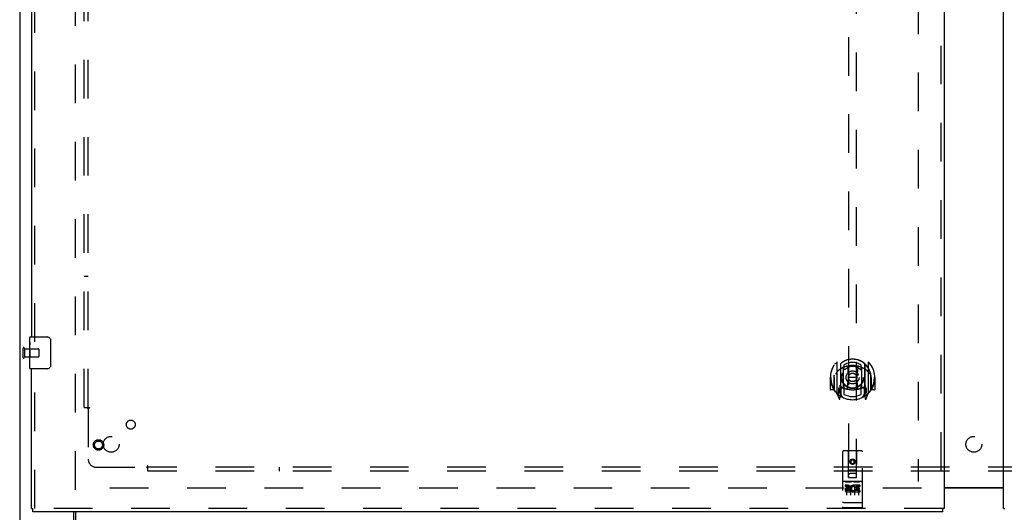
# Model space of a CAD drawing. Header units: inches. Extents: x 0 to 221, y 0 to 143.
# Tile 7 of 33: x 41 to 72, y 48 to 63. Entities that reach past the tile are written whole.
import ezdxf

# ---------------------------------------------------------------- set-up
doc = ezdxf.new("R2010")
doc.units = ezdxf.units.IN
doc.header["$LTSCALE"] = 12.149718
doc.header["$MEASUREMENT"] = 0
doc.linetypes.add('HIDDEN', pattern=[0.2, 0.1, -0.1])
doc.layers.get('0').update_dxf_attribs({"linetype": 'CONTINUOUS'})
for name, color, linetype in [('DEFAULT_2', 8, 'HIDDEN'), ('LEFTHAND_DOOR_ASSEMBLY', 7, 'CONTINUOUS'), ('RIGHTHAND_DOOR_ASSEMBLY', 7, 'CONTINUOUS'), ('SUBPANEL', 7, 'CONTINUOUS')]:
    doc.layers.add(name, color=color, linetype=linetype)

msp = doc.modelspace()

# ---------------------------------------------------------------- linework, layer by layer
at = {"color": 3, "linetype": 'Continuous'}
for p, q in [((41, 106.818), (41, 47.026)), ((70.063, 48.437), (71.938, 48.437)), ((42.698, 47.088), (42.698, 47.672))]:
    msp.add_line(p, q, dxfattribs=at)
at = {"color": 7, "linetype": 'Continuous'}
for p, q in [((71.938, 48.422), (70.063, 48.422)), ((42.75, 47.672), (42.75, 47.037))]:
    msp.add_line(p, q, dxfattribs=at)
at = {"layer": 'DEFAULT_2', "color": 8, "linetype": 'HIDDEN'}
for p, q in [((42.75, 48.37), (42.75, 105.474)), ((69.25, 105.22), (69.25, 48.623)), ((41.104, 52.814), (41.104, 52.53)), ((41.147, 52.814), (41.147, 52.53)), ((41.147, 52.796), (41.594, 52.796)), ((41.604, 52.786), (41.604, 52.558)), ((41.147, 52.548), (41.594, 52.548)), ((69.354, 48.422), (42.75, 48.422))]:
    msp.add_line(p, q, dxfattribs=at)
for centre, radius, start, end in [((41.126, 52.814), 0.0215, 0, 180), ((41.594, 52.786), 0.01, 0, 90), ((41.126, 52.53), 0.0215, 180, 360), ((41.594, 52.558), 0.01, 270, 360)]:
    msp.add_arc(centre, radius, start, end, dxfattribs=at)
at = {"layer": 'LEFTHAND_DOOR_ASSEMBLY', "color": 8, "linetype": 'HIDDEN'}
for p, q in [((69.959, 106.068), (69.959, 47.776)), ((41.479, 53.017), (41.479, 76.577)), ((67.063, 74.751), (67.063, 48.749)), ((67.313, 48.749), (67.313, 74.751)), ((41.479, 47.776), (41.479, 52.327)), ((66.688, 52.377), (66.688, 51.41)), ((66.805, 52.323), (66.805, 51.307)), ((66.813, 52.324), (66.813, 51.32)), ((67.563, 52.324), (67.563, 51.32)), ((67.57, 52.323), (67.57, 51.307)), ((67.688, 51.41), (67.688, 52.377)), ((66.905, 51.575), (66.905, 52.207)), ((66.913, 52.284), (66.913, 52.181)), ((67.025, 52.233), (67.055, 51.893)), ((67.35, 52.233), (67.32, 51.893)), ((67.463, 52.181), (67.463, 52.284)), ((67.47, 52.207), (67.47, 51.575)), ((66.503, 51.893), (66.488, 51.893)), ((66.488, 51.893), (66.488, 51.52)), ((66.605, 51.893), (66.62, 51.893)), ((66.605, 51.893), (66.605, 51.505)), ((66.613, 51.965), (66.613, 51.968)), ((66.613, 51.508), (66.613, 51.965)), ((67.025, 51.549), (67.055, 51.893)), ((67.32, 51.893), (67.055, 51.893)), ((67.351, 51.549), (67.32, 51.893)), ((67.77, 51.893), (67.755, 51.893)), ((67.763, 51.965), (67.763, 51.968)), ((67.763, 51.508), (67.763, 51.965)), ((67.77, 51.893), (67.77, 51.505)), ((67.888, 51.893), (67.873, 51.893)), ((67.888, 51.893), (67.888, 51.52)), ((66.605, 51.505), (66.503, 51.505)), ((66.605, 51.505), (66.613, 51.52)), ((66.692, 51.399), (66.762, 51.224)), ((66.805, 51.564), (66.745, 51.564)), ((66.745, 51.564), (66.745, 51.414)), ((66.745, 51.414), (66.805, 51.414)), ((66.783, 51.493), (66.754, 51.447)), ((66.758, 51.439), (66.813, 51.439)), ((66.815, 51.553), (66.815, 51.345)), ((66.905, 51.566), (66.833, 51.566)), ((66.901, 51.573), (66.835, 51.573)), ((66.913, 51.62), (66.913, 51.367)), ((67.463, 51.367), (67.463, 51.62)), ((67.543, 51.566), (67.47, 51.566)), ((67.54, 51.573), (67.474, 51.573)), ((67.56, 51.345), (67.56, 51.553)), ((67.563, 51.439), (67.618, 51.439)), ((67.63, 51.564), (67.57, 51.564)), ((67.57, 51.414), (67.63, 51.414)), ((67.622, 51.447), (67.593, 51.493)), ((67.613, 51.224), (67.683, 51.399)), ((67.63, 51.414), (67.63, 51.564)), ((67.762, 51.52), (67.77, 51.505)), ((67.873, 51.505), (67.77, 51.505)), ((66.784, 51.329), (66.788, 51.326)), ((66.791, 51.227), (66.805, 51.307)), ((66.883, 51.27), (66.813, 51.379)), ((67.563, 51.379), (67.493, 51.27)), ((67.57, 51.307), (67.585, 51.227)), ((67.591, 51.328), (67.592, 51.329)), ((67.592, 51.329), (67.592, 51.329)), ((67.592, 51.329), (67.592, 51.329)), ((66.875, 49.559), (66.875, 47.834)), ((67.47, 49.589), (66.905, 49.589)), ((67.061, 48.749), (67.058, 49.559)), ((67.314, 48.749), (67.318, 49.559)), ((67.5, 47.834), (67.5, 49.559)), ((67.188, 49.322), (67.125, 49.286)), ((67.125, 49.286), (67.135, 49.28)), ((67.125, 49.286), (67.125, 49.214)), ((67.188, 49.31), (67.135, 49.28)), ((67.135, 49.28), (67.135, 49.219)), ((67.25, 49.286), (67.188, 49.322)), ((67.188, 49.322), (67.188, 49.31)), ((67.24, 49.28), (67.188, 49.31)), ((67.25, 49.286), (67.24, 49.28)), ((67.24, 49.219), (67.24, 49.28)), ((67.25, 49.214), (67.25, 49.286)), ((67.06, 48.999), (67.315, 48.999)), ((67.125, 49.214), (67.135, 49.219)), ((67.125, 49.214), (67.188, 49.178)), ((67.135, 49.219), (67.188, 49.189)), ((67.188, 49.189), (67.24, 49.219)), ((67.188, 49.178), (67.25, 49.214)), ((67.188, 49.178), (67.188, 49.189)), ((67.25, 49.214), (67.24, 49.219)), ((67.47, 48.632), (66.905, 48.632)), ((66.977, 48.616), (67.149, 48.616)), ((67.061, 48.749), (67.083, 48.749)), ((67.083, 48.749), (67.293, 48.749)), ((67.273, 48.874), (67.103, 48.874)), ((67.227, 48.616), (67.399, 48.616)), ((67.293, 48.749), (67.314, 48.749)), ((67.043, 48.51), (66.951, 48.51)), ((66.951, 48.51), (66.951, 48.468)), ((67.043, 48.468), (66.951, 48.468)), ((67, 48.502), (67, 48.196)), ((67.047, 48.425), (67.001, 48.425)), ((67.043, 48.384), (67.015, 48.384)), ((67.107, 48.34), (67.015, 48.34)), ((67.107, 48.297), (67.015, 48.297)), ((67.107, 48.34), (67.107, 48.297)), ((67.125, 48.502), (67.125, 48.196)), ((67.239, 48.345), (67.256, 48.306)), ((67.25, 48.502), (67.25, 48.196)), ((67.264, 48.475), (67.25, 48.456)), ((67.26, 48.5), (67.264, 48.498)), ((67.42, 48.51), (67.264, 48.51)), ((67.264, 48.51), (67.264, 48.498)), ((67.264, 48.475), (67.264, 48.297)), ((67.42, 48.297), (67.264, 48.297)), ((67.42, 48.468), (67.306, 48.468)), ((67.306, 48.468), (67.306, 48.425)), ((67.398, 48.425), (67.306, 48.425)), ((67.398, 48.382), (67.306, 48.382)), ((67.306, 48.382), (67.306, 48.34)), ((67.42, 48.34), (67.306, 48.34)), ((67.375, 48.502), (67.375, 48.196)), ((67.398, 48.425), (67.398, 48.382)), ((67.42, 48.51), (67.42, 48.468)), ((67.42, 48.34), (67.42, 48.297)), ((70.021, 47.776), (41.417, 47.776)), ((66.893, 47.963), (66.892, 47.963)), ((66.894, 47.963), (66.893, 47.963)), ((66.895, 47.963), (66.894, 47.963)), ((66.896, 47.963), (66.895, 47.963)), ((66.895, 47.963), (66.895, 47.963)), ((66.897, 47.963), (66.896, 47.963)), ((66.898, 47.963), (66.897, 47.963)), ((66.899, 47.963), (66.898, 47.963)), ((66.9, 47.963), (66.899, 47.963)), ((66.899, 47.963), (66.899, 47.963)), ((66.901, 47.963), (66.9, 47.963)), ((66.902, 47.963), (66.901, 47.963)), ((66.903, 47.962), (66.902, 47.963)), ((66.904, 47.962), (66.903, 47.962)), ((66.905, 47.962), (66.904, 47.962)), ((66.904, 47.962), (66.904, 47.962)), ((67.471, 47.962), (66.905, 47.962)), ((67.47, 47.804), (66.905, 47.804)), ((67.471, 47.962), (67.472, 47.962)), ((67.472, 47.962), (67.473, 47.962)), ((67.472, 47.962), (67.472, 47.962)), ((67.473, 47.962), (67.474, 47.963)), ((67.474, 47.963), (67.475, 47.963)), ((67.475, 47.963), (67.476, 47.963)), ((67.476, 47.963), (67.477, 47.963)), ((67.477, 47.963), (67.478, 47.963)), ((67.477, 47.963), (67.477, 47.963)), ((67.478, 47.963), (67.479, 47.963)), ((67.479, 47.963), (67.48, 47.963)), ((67.48, 47.963), (67.481, 47.963)), ((67.481, 47.963), (67.482, 47.963)), ((67.481, 47.963), (67.481, 47.963)), ((67.482, 47.963), (67.483, 47.963)), ((67.483, 47.963), (67.484, 47.963)), ((67.484, 47.963), (67.484, 47.963))]:
    msp.add_line(p, q, dxfattribs=at)
at = {"layer": 'LEFTHAND_DOOR_ASSEMBLY', "color": 3, "linetype": 'Continuous'}
for p, q in [((70.063, 106.068), (70.063, 47.776)), ((41.375, 76.422), (41.375, 53.172)), ((41.375, 47.776), (41.375, 52.172)), ((70.021, 47.672), (41.417, 47.672))]:
    msp.add_line(p, q, dxfattribs=at)
at = {"layer": 'LEFTHAND_DOOR_ASSEMBLY', "color": 7, "linetype": 'Continuous'}
for p, q in [((41.315, 53.011), (41.315, 53.157)), ((41.315, 52.754), (41.315, 53.01)), ((41.321, 52.955), (41.315, 52.955)), ((41.33, 53.172), (41.87, 53.172)), ((41.97, 53.072), (41.97, 52.272)), ((41.315, 52.787), (41.322, 52.787)), ((41.315, 52.187), (41.315, 52.751)), ((41.317, 52.724), (41.315, 52.724)), ((41.317, 52.726), (41.319, 52.704)), ((41.322, 52.787), (41.322, 52.923)), ((41.315, 52.593), (41.321, 52.593)), ((41.315, 52.557), (41.322, 52.557)), ((41.315, 52.494), (41.322, 52.494)), ((41.315, 52.326), (41.322, 52.326)), ((41.322, 52.326), (41.322, 52.557)), ((41.87, 52.172), (41.33, 52.172)), ((41.375, 47.776), (41.417, 47.776)), ((41.417, 47.672), (41.417, 47.776)), ((70.063, 47.776), (70.021, 47.776)), ((70.021, 47.672), (70.021, 47.776))]:
    msp.add_line(p, q, dxfattribs=at)
for points in [[(41.315, 53.011), (41.315, 53.008), (41.316, 53.003), (41.316, 52.998), (41.318, 52.984)], [(41.318, 52.984), (41.319, 52.977), (41.32, 52.969), (41.321, 52.96)], [(41.321, 52.96), (41.321, 52.951), (41.322, 52.942), (41.322, 52.933), (41.322, 52.923)], [(41.964, 53.108), (41.966, 53.102), (41.967, 53.097), (41.968, 53.091), (41.969, 53.085), (41.97, 53.078), (41.97, 53.072)], [(41.315, 52.754), (41.315, 52.745), (41.316, 52.736), (41.317, 52.726)], [(41.319, 52.704), (41.32, 52.693), (41.32, 52.681), (41.321, 52.668), (41.322, 52.656), (41.322, 52.643), (41.322, 52.63), (41.322, 52.617), (41.322, 52.604), (41.321, 52.592), (41.32, 52.58), (41.32, 52.568)], [(41.97, 52.272), (41.97, 52.266), (41.969, 52.259), (41.968, 52.253), (41.967, 52.247), (41.966, 52.241), (41.964, 52.236)]]:
    msp.add_lwpolyline(points, dxfattribs=at)
at = {"layer": 'LEFTHAND_DOOR_ASSEMBLY', "color": 8, "linetype": 'HIDDEN'}
for points in [[(66.642, 52.332), (66.643, 52.333), (66.644, 52.334), (66.644, 52.335), (66.645, 52.336), (66.646, 52.336), (66.647, 52.337), (66.647, 52.338), (66.648, 52.339), (66.649, 52.339), (66.65, 52.34), (66.65, 52.341), (66.651, 52.342), (66.652, 52.342), (66.653, 52.343), (66.654, 52.344), (66.654, 52.344), (66.655, 52.345), (66.656, 52.346), (66.657, 52.346), (66.658, 52.347), (66.659, 52.348), (66.659, 52.348), (66.66, 52.349), (66.661, 52.349), (66.662, 52.35), (66.663, 52.35), (66.664, 52.351), (66.665, 52.351), (66.666, 52.352), (66.667, 52.352), (66.667, 52.353), (66.668, 52.353), (66.669, 52.354), (66.67, 52.354)], [(67.705, 52.354), (67.706, 52.354), (67.707, 52.353), (67.708, 52.353), (67.709, 52.352), (67.71, 52.352), (67.711, 52.351), (67.712, 52.351), (67.713, 52.35), (67.714, 52.35), (67.714, 52.349), (67.715, 52.349), (67.716, 52.348), (67.717, 52.348), (67.718, 52.347), (67.719, 52.346), (67.72, 52.346), (67.72, 52.345), (67.721, 52.344), (67.722, 52.344), (67.723, 52.343), (67.724, 52.342), (67.724, 52.342), (67.725, 52.341), (67.726, 52.34), (67.727, 52.339), (67.727, 52.339), (67.728, 52.338), (67.729, 52.337), (67.73, 52.336), (67.73, 52.336), (67.731, 52.335), (67.732, 52.334), (67.732, 52.333), (67.733, 52.332)], [(66.733, 52.108), (66.732, 52.107), (66.73, 52.106), (66.729, 52.104), (66.727, 52.103), (66.726, 52.101), (66.724, 52.1), (66.722, 52.098), (66.721, 52.096), (66.719, 52.095), (66.717, 52.093), (66.715, 52.091), (66.713, 52.089), (66.711, 52.087), (66.71, 52.085), (66.708, 52.082), (66.706, 52.08), (66.703, 52.077), (66.701, 52.075), (66.699, 52.072), (66.697, 52.07), (66.695, 52.067), (66.693, 52.064), (66.69, 52.061), (66.688, 52.057), (66.686, 52.054), (66.683, 52.051), (66.681, 52.047), (66.678, 52.043), (66.675, 52.039), (66.673, 52.035), (66.67, 52.031), (66.667, 52.027), (66.664, 52.022), (66.661, 52.017), (66.658, 52.012), (66.655, 52.007)], [(67, 52.25), (67.005, 52.252), (67.011, 52.253), (67.016, 52.255), (67.021, 52.256), (67.027, 52.257), (67.032, 52.259), (67.038, 52.26), (67.043, 52.261), (67.049, 52.262), (67.054, 52.263), (67.06, 52.264), (67.065, 52.265), (67.071, 52.266), (67.076, 52.267), (67.082, 52.268), (67.087, 52.269), (67.093, 52.27), (67.098, 52.27), (67.104, 52.271), (67.11, 52.272), (67.115, 52.272), (67.121, 52.273), (67.126, 52.273), (67.132, 52.274), (67.137, 52.274), (67.143, 52.275), (67.149, 52.275), (67.154, 52.275), (67.16, 52.275), (67.165, 52.276), (67.171, 52.276), (67.177, 52.276), (67.182, 52.276), (67.188, 52.276), (67.193, 52.276), (67.199, 52.276), (67.205, 52.276), (67.21, 52.276), (67.216, 52.275), (67.221, 52.275), (67.227, 52.275), (67.233, 52.275), (67.238, 52.274), (67.244, 52.274), (67.249, 52.273), (67.255, 52.273), (67.26, 52.272), (67.266, 52.272), (67.272, 52.271), (67.277, 52.27), (67.283, 52.27), (67.288, 52.269), (67.294, 52.268), (67.299, 52.267), (67.305, 52.266), (67.31, 52.265), (67.316, 52.264), (67.321, 52.263), (67.327, 52.262), (67.332, 52.261), (67.338, 52.26), (67.343, 52.259), (67.349, 52.257), (67.354, 52.256), (67.36, 52.255), (67.365, 52.253), (67.37, 52.252), (67.376, 52.25)], [(67.72, 52.007), (67.717, 52.012), (67.714, 52.017), (67.711, 52.022), (67.708, 52.027), (67.706, 52.031), (67.703, 52.035), (67.7, 52.039), (67.697, 52.043), (67.695, 52.047), (67.692, 52.051), (67.69, 52.054), (67.688, 52.057), (67.685, 52.061), (67.683, 52.064), (67.681, 52.067), (67.678, 52.07), (67.676, 52.072), (67.674, 52.075), (67.672, 52.077), (67.67, 52.08), (67.668, 52.082), (67.666, 52.085), (67.664, 52.087), (67.662, 52.089), (67.66, 52.091), (67.659, 52.093), (67.657, 52.095), (67.655, 52.096), (67.653, 52.098), (67.652, 52.1), (67.65, 52.101), (67.648, 52.103), (67.647, 52.104), (67.645, 52.106), (67.644, 52.107), (67.642, 52.108)], [(66.67, 51.433), (66.669, 51.433), (66.668, 51.434), (66.667, 51.434), (66.667, 51.435), (66.666, 51.435), (66.665, 51.436), (66.664, 51.436), (66.663, 51.437), (66.662, 51.437), (66.661, 51.438), (66.66, 51.438), (66.659, 51.439), (66.659, 51.439), (66.658, 51.44), (66.657, 51.441), (66.656, 51.441), (66.655, 51.442), (66.654, 51.443), (66.654, 51.443), (66.653, 51.444), (66.652, 51.445), (66.651, 51.445), (66.65, 51.446), (66.65, 51.447), (66.649, 51.447), (66.648, 51.448), (66.647, 51.449), (66.647, 51.45), (66.646, 51.451), (66.645, 51.451), (66.644, 51.452), (66.644, 51.453), (66.643, 51.454), (66.642, 51.455)], [(67.733, 51.455), (67.732, 51.454), (67.732, 51.453), (67.731, 51.452), (67.73, 51.451), (67.73, 51.451), (67.729, 51.45), (67.728, 51.449), (67.727, 51.448), (67.727, 51.447), (67.726, 51.447), (67.725, 51.446), (67.724, 51.445), (67.724, 51.445), (67.723, 51.444), (67.722, 51.443), (67.721, 51.443), (67.72, 51.442), (67.72, 51.441), (67.719, 51.441), (67.718, 51.44), (67.717, 51.439), (67.716, 51.439), (67.715, 51.438), (67.714, 51.438), (67.714, 51.437), (67.713, 51.437), (67.712, 51.436), (67.711, 51.436), (67.71, 51.435), (67.709, 51.435), (67.708, 51.434), (67.707, 51.434), (67.706, 51.433), (67.705, 51.433)], [(66.97, 48.615), (66.97, 48.615), (66.97, 48.615), (66.971, 48.615), (66.971, 48.615), (66.971, 48.615), (66.971, 48.616), (66.971, 48.616), (66.971, 48.616), (66.971, 48.616), (66.971, 48.616), (66.971, 48.616), (66.971, 48.616), (66.972, 48.616), (66.972, 48.616), (66.972, 48.616), (66.972, 48.616), (66.972, 48.616), (66.972, 48.616), (66.972, 48.616), (66.972, 48.616), (66.973, 48.616), (66.973, 48.616), (66.973, 48.616), (66.973, 48.616), (66.973, 48.616), (66.973, 48.616), (66.973, 48.616), (66.974, 48.616), (66.974, 48.616), (66.974, 48.616), (66.974, 48.616), (66.974, 48.616), (66.974, 48.616), (66.975, 48.616), (66.975, 48.616), (66.975, 48.616), (66.975, 48.616), (66.975, 48.616), (66.975, 48.616), (66.976, 48.616), (66.976, 48.616), (66.976, 48.616), (66.976, 48.616), (66.976, 48.616), (66.977, 48.616)], [(67.149, 48.616), (67.149, 48.616), (67.149, 48.616), (67.149, 48.616), (67.15, 48.616), (67.15, 48.616), (67.15, 48.616), (67.15, 48.616), (67.15, 48.616), (67.151, 48.616), (67.151, 48.616), (67.151, 48.616), (67.151, 48.616), (67.151, 48.616), (67.151, 48.616), (67.152, 48.616), (67.152, 48.616), (67.152, 48.616), (67.152, 48.616), (67.152, 48.616), (67.152, 48.616), (67.152, 48.616), (67.153, 48.616), (67.153, 48.616), (67.153, 48.616), (67.153, 48.616), (67.153, 48.616), (67.153, 48.616), (67.153, 48.616), (67.154, 48.616), (67.154, 48.616), (67.154, 48.616), (67.154, 48.616), (67.154, 48.616), (67.154, 48.616), (67.154, 48.616), (67.154, 48.616), (67.154, 48.616), (67.155, 48.616), (67.155, 48.616), (67.155, 48.616), (67.155, 48.615), (67.155, 48.615), (67.155, 48.615), (67.155, 48.615), (67.155, 48.615), (67.155, 48.615)], [(67.22, 48.615), (67.22, 48.615), (67.22, 48.615), (67.221, 48.615), (67.221, 48.615), (67.221, 48.615), (67.221, 48.616), (67.221, 48.616), (67.221, 48.616), (67.221, 48.616), (67.221, 48.616), (67.221, 48.616), (67.221, 48.616), (67.222, 48.616), (67.222, 48.616), (67.222, 48.616), (67.222, 48.616), (67.222, 48.616), (67.222, 48.616), (67.222, 48.616), (67.222, 48.616), (67.223, 48.616), (67.223, 48.616), (67.223, 48.616), (67.223, 48.616), (67.223, 48.616), (67.223, 48.616), (67.223, 48.616), (67.224, 48.616), (67.224, 48.616), (67.224, 48.616), (67.224, 48.616), (67.224, 48.616), (67.224, 48.616), (67.225, 48.616), (67.225, 48.616), (67.225, 48.616), (67.225, 48.616), (67.225, 48.616), (67.225, 48.616), (67.226, 48.616), (67.226, 48.616), (67.226, 48.616), (67.226, 48.616), (67.226, 48.616), (67.227, 48.616)], [(67.399, 48.616), (67.399, 48.616), (67.399, 48.616), (67.399, 48.616), (67.4, 48.616), (67.4, 48.616), (67.4, 48.616), (67.4, 48.616), (67.4, 48.616), (67.401, 48.616), (67.401, 48.616), (67.401, 48.616), (67.401, 48.616), (67.401, 48.616), (67.401, 48.616), (67.402, 48.616), (67.402, 48.616), (67.402, 48.616), (67.402, 48.616), (67.402, 48.616), (67.402, 48.616), (67.402, 48.616), (67.403, 48.616), (67.403, 48.616), (67.403, 48.616), (67.403, 48.616), (67.403, 48.616), (67.403, 48.616), (67.403, 48.616), (67.404, 48.616), (67.404, 48.616), (67.404, 48.616), (67.404, 48.616), (67.404, 48.616), (67.404, 48.616), (67.404, 48.616), (67.404, 48.616), (67.404, 48.616), (67.405, 48.616), (67.405, 48.616), (67.405, 48.616), (67.405, 48.615), (67.405, 48.615), (67.405, 48.615), (67.405, 48.615), (67.405, 48.615), (67.405, 48.615)], [(66.892, 47.963), (66.892, 47.963), (66.891, 47.963), (66.891, 47.963), (66.89, 47.963), (66.89, 47.964), (66.89, 47.964), (66.889, 47.964), (66.889, 47.964), (66.889, 47.964), (66.888, 47.964), (66.888, 47.964), (66.888, 47.964), (66.887, 47.964), (66.887, 47.964), (66.887, 47.964), (66.886, 47.964), (66.886, 47.964), (66.886, 47.964), (66.885, 47.964), (66.885, 47.964), (66.885, 47.965), (66.884, 47.965), (66.884, 47.965), (66.884, 47.965), (66.883, 47.965), (66.883, 47.965), (66.883, 47.965), (66.883, 47.965), (66.882, 47.965), (66.882, 47.965), (66.882, 47.965), (66.882, 47.965), (66.881, 47.965), (66.881, 47.966), (66.881, 47.966), (66.881, 47.966), (66.88, 47.966), (66.88, 47.966), (66.88, 47.966), (66.88, 47.966), (66.879, 47.966), (66.879, 47.966), (66.879, 47.966), (66.879, 47.966), (66.879, 47.967), (66.878, 47.967), (66.878, 47.967), (66.878, 47.967), (66.878, 47.967), (66.878, 47.967), (66.878, 47.967), (66.877, 47.967), (66.877, 47.967), (66.877, 47.967), (66.877, 47.967), (66.877, 47.968), (66.877, 47.968), (66.877, 47.968), (66.876, 47.968), (66.876, 47.968), (66.876, 47.968), (66.876, 47.968), (66.876, 47.968), (66.876, 47.968), (66.876, 47.968), (66.876, 47.969), (66.876, 47.969), (66.876, 47.969), (66.876, 47.969), (66.876, 47.969), (66.875, 47.969), (66.875, 47.969), (66.875, 47.969), (66.875, 47.969), (66.875, 47.969), (66.875, 47.97), (66.875, 47.97), (66.875, 47.97), (66.875, 47.97)], [(67.484, 47.963), (67.485, 47.963), (67.485, 47.963), (67.486, 47.964), (67.486, 47.964), (67.486, 47.964), (67.487, 47.964), (67.487, 47.964), (67.487, 47.964), (67.488, 47.964), (67.488, 47.964), (67.488, 47.964), (67.489, 47.964), (67.489, 47.964), (67.489, 47.964), (67.49, 47.964), (67.49, 47.964), (67.49, 47.964), (67.491, 47.964), (67.491, 47.965), (67.491, 47.965), (67.492, 47.965), (67.492, 47.965), (67.492, 47.965), (67.492, 47.965), (67.493, 47.965), (67.493, 47.965), (67.493, 47.965), (67.493, 47.965), (67.494, 47.965), (67.494, 47.965), (67.494, 47.965), (67.495, 47.966), (67.495, 47.966), (67.495, 47.966), (67.495, 47.966), (67.495, 47.966), (67.496, 47.966), (67.496, 47.966), (67.496, 47.966), (67.496, 47.966), (67.497, 47.966), (67.497, 47.966), (67.497, 47.967), (67.497, 47.967), (67.497, 47.967), (67.497, 47.967), (67.498, 47.967), (67.498, 47.967), (67.498, 47.967), (67.498, 47.967), (67.498, 47.967), (67.498, 47.967), (67.499, 47.967), (67.499, 47.968), (67.499, 47.968), (67.499, 47.968), (67.499, 47.968), (67.499, 47.968), (67.499, 47.968), (67.499, 47.968), (67.5, 47.968), (67.5, 47.968), (67.5, 47.968), (67.5, 47.969), (67.5, 47.969), (67.5, 47.969), (67.5, 47.969), (67.5, 47.969), (67.5, 47.969), (67.5, 47.969), (67.5, 47.969), (67.5, 47.969), (67.5, 47.969), (67.5, 47.97), (67.5, 47.97), (67.5, 47.97), (67.5, 47.97)]]:
    msp.add_lwpolyline(points, dxfattribs=at)
for centre, radius in [((67.188, 51.9), 0.35), ((67.188, 51.9), 0.335), ((67.188, 51.9), 0.205), ((67.188, 51.9), 0.133), ((43.479, 49.776), 0.164), ((43.479, 49.776), 0.124), ((67.188, 49.249), 0.085), ((67.188, 49.249), 0.0845)]:
    msp.add_circle(centre, radius, dxfattribs=at)
at = {"layer": 'LEFTHAND_DOOR_ASSEMBLY', "color": 7, "linetype": 'Continuous'}
for centre, radius, start, end in [((41.33, 53.157), 0.015, 90, 180), ((41.87, 53.072), 0.1, 21.1999, 90), ((41.33, 52.187), 0.015, 180, 270), ((41.87, 52.272), 0.1, 270, 338.7946)]:
    msp.add_arc(centre, radius, start, end, dxfattribs=at)
at = {"layer": 'LEFTHAND_DOOR_ASSEMBLY', "color": 8, "linetype": 'HIDDEN'}
for centre, radius, start, end in [((67.188, 51.893), 0.7, 305.5126, 234.4874), ((67.188, 51.891), 0.583, 0.2464, 179.7536), ((67.188, 51.89), 0.58, 7.6622, 172.3378), ((66.703, 52.377), 0.015, 135.0748, 180), ((66.82, 52.323), 0.015, 130.3587, 180), ((66.833, 52.324), 0.02, 129.3378, 179.9984), ((67.188, 51.89), 0.48, 55.0461, 124.9539), ((67.543, 52.324), 0.02, 0, 50.6594), ((67.555, 52.323), 0.015, 0, 49.6413), ((67.673, 52.377), 0.015, 0, 44.9252), ((67.188, 51.576), 0.7, 49.529, 130.471), ((66.92, 52.207), 0.015, 112.9863, 180), ((66.943, 52.181), 0.03, 180, 311.1261), ((67.188, 51.9), 0.343, 48.8739, 131.1261), ((67.005, 52.231), 0.02, 5.0796, 105.5752), ((67.37, 52.231), 0.02, 74.4248, 174.9204), ((67.433, 52.181), 0.03, 228.8739, 360), ((67.455, 52.207), 0.015, 0, 67.0137), ((67.188, 51.893), 0.685, 180, 213.0115), ((66.633, 51.965), 0.02, 172.3378, 180), ((67.188, 51.893), 0.685, 326.9885, 360), ((67.743, 51.965), 0.02, 0, 7.6622), ((66.503, 51.52), 0.015, 180, 270), ((66.633, 51.508), 0.02, 180, 215.2961), ((67.188, 51.9), 0.7, 215.2961, 324.7039), ((66.703, 51.41), 0.015, 180, 224.9252), ((66.758, 51.444), 0.005, 147.3208, 270), ((67.188, 52.206), 0.7, 233.2319, 306.7681), ((66.625, 51.595), 0.188, 327.3208, 360), ((66.833, 51.546), 0.02, 90, 180), ((66.835, 51.553), 0.02, 90, 180), ((66.901, 51.553), 0.02, 66.536, 90), ((66.92, 51.575), 0.015, 180, 247.0137), ((67.188, 52.213), 0.7, 246.536, 293.464), ((66.943, 51.62), 0.03, 48.8739, 180), ((67.188, 51.9), 0.343, 228.8739, 311.1261), ((67.005, 51.551), 0.02, 254.3869, 354.9204), ((67.371, 51.551), 0.02, 185.0796, 285.6131), ((67.433, 51.62), 0.03, 0, 131.1261), ((67.455, 51.575), 0.015, 292.9863, 360), ((67.474, 51.553), 0.02, 90, 113.464), ((67.54, 51.553), 0.02, 0, 90), ((67.543, 51.546), 0.02, 0, 90), ((67.751, 51.595), 0.188, 180, 212.6792), ((67.618, 51.444), 0.005, 270, 32.6792), ((67.673, 51.41), 0.015, 315.0748, 360), ((67.743, 51.508), 0.02, 324.7039, 360), ((67.873, 51.52), 0.015, 270, 360), ((66.776, 51.229), 0.015, 201.8041, 350), ((66.793, 51.34), 0.02, 234.4874, 360), ((66.795, 51.345), 0.02, 234.7457, 360), ((66.833, 51.32), 0.02, 180, 238.5295), ((67.188, 51.9), 0.6, 242.7204, 297.2796), ((67.543, 51.32), 0.02, 301.4688, 359.9992), ((67.58, 51.345), 0.02, 180, 305.2543), ((67.583, 51.34), 0.02, 180, 305.5126), ((67.599, 51.229), 0.015, 190, 338.1959), ((66.905, 49.559), 0.03, 90, 180), ((67.028, 49.559), 0.03, 0, 90), ((67.348, 49.559), 0.03, 90, 180), ((67.47, 49.559), 0.03, 0, 90), ((66.905, 48.662), 0.03, 180, 270), ((67.103, 48.834), 0.04, 90, 180), ((67.103, 48.789), 0.04, 180, 270), ((67.273, 48.834), 0.04, 0, 90), ((67.273, 48.789), 0.04, 270, 360), ((67.47, 48.662), 0.03, 270, 360), ((67.015, 48.362), 0.0644, 102.2995, 270.0775), ((67.015, 48.362), 0.0219, 89.9011, 270), ((67.043, 48.447), 0.0635, 270, 90), ((67.043, 48.446), 0.0219, 280.307, 90), ((67.214, 48.404), 0.107, 64.2636, 293.4027), ((67.214, 48.404), 0.0639, 54.8895, 293.4026), ((66.905, 47.834), 0.03, 180, 270), ((67.47, 47.834), 0.03, 270, 360)]:
    msp.add_arc(centre, radius, start, end, dxfattribs=at)
at = {"layer": 'LEFTHAND_DOOR_ASSEMBLY', "color": 7, "linetype": 'Continuous'}
msp.add_ellipse((41.578, 52.588), major_axis=(0.263, 0), ratio=0.432808, start_param=-3.141593, end_param=-2.961605, dxfattribs=at)
at = {"layer": 'RIGHTHAND_DOOR_ASSEMBLY', "color": 3, "linetype": 'Continuous'}
msp.add_line((71.938, 47.776), (71.938, 106.068), dxfattribs=at)
at = {"layer": 'RIGHTHAND_DOOR_ASSEMBLY', "color": 7, "linetype": 'Continuous'}
msp.add_line((71.938, 47.776), (71.98, 47.776), dxfattribs=at)
at = {"layer": 'SUBPANEL', "color": 8, "linetype": 'HIDDEN'}
for p, q in [((43.032, 50.953), (43.032, 102.891)), ((43.157, 50.953), (43.157, 102.891)), ((43.032, 55.078), (43.157, 55.078)), ((43.032, 50.953), (43.118, 50.953)), ((43.118, 50.953), (43.197, 50.953)), ((43.138, 50.936), (43.144, 50.93)), ((43.157, 50.918), (43.157, 49.328)), ((43.407, 49.078), (44.996, 49.078)), ((45.032, 49.04), (45.032, 49.119)), ((96.969, 49.078), (45.032, 49.078)), ((45.032, 48.953), (45.032, 49.04)), ((96.969, 48.953), (45.032, 48.953)), ((49.157, 49.078), (49.157, 48.953))]:
    msp.add_line(p, q, dxfattribs=at)
for points in [[(43.118, 50.953), (43.12, 50.952), (43.122, 50.95), (43.124, 50.948), (43.126, 50.947), (43.128, 50.945), (43.13, 50.944), (43.132, 50.942), (43.133, 50.941), (43.135, 50.939), (43.136, 50.938), (43.138, 50.936)], [(43.144, 50.93), (43.146, 50.928), (43.148, 50.926), (43.15, 50.924), (43.152, 50.922), (43.153, 50.921), (43.155, 50.919), (43.157, 50.918)], [(43.176, 50.931), (43.171, 50.928), (43.169, 50.927), (43.167, 50.925), (43.164, 50.924), (43.162, 50.922), (43.16, 50.921), (43.158, 50.919), (43.157, 50.918)], [(43.197, 50.953), (43.197, 50.951), (43.196, 50.95), (43.195, 50.948), (43.194, 50.946), (43.193, 50.945), (43.192, 50.943), (43.191, 50.942), (43.189, 50.94), (43.187, 50.939), (43.186, 50.937), (43.184, 50.936), (43.182, 50.935), (43.18, 50.933), (43.178, 50.932), (43.176, 50.931)], [(45.006, 49.093), (45.005, 49.091), (45.003, 49.088), (45.002, 49.086), (45.001, 49.084), (44.999, 49.082), (44.998, 49.08), (44.996, 49.078)], [(45.015, 49.06), (45.008, 49.066), (45.006, 49.068), (45.004, 49.07), (45.002, 49.072), (45.001, 49.073), (44.999, 49.075), (44.998, 49.077), (44.996, 49.078)], [(45.032, 49.119), (45.03, 49.118), (45.028, 49.118), (45.026, 49.117), (45.025, 49.116), (45.023, 49.115), (45.022, 49.114), (45.02, 49.112), (45.019, 49.111), (45.017, 49.109), (45.016, 49.107), (45.014, 49.106), (45.013, 49.104), (45.012, 49.102), (45.01, 49.1), (45.009, 49.098), (45.006, 49.093)], [(45.032, 49.04), (45.03, 49.042), (45.028, 49.044), (45.027, 49.046), (45.025, 49.048), (45.024, 49.05), (45.022, 49.052), (45.021, 49.053), (45.019, 49.055), (45.018, 49.056), (45.016, 49.058), (45.015, 49.06)]]:
    msp.add_lwpolyline(points, dxfattribs=at)
for centre, radius in [((44.494, 50.416), 0.141), ((43.875, 49.797), 0.25), ((71, 49.797), 0.25)]:
    msp.add_circle(centre, radius, dxfattribs=at)
msp.add_arc((43.407, 49.328), 0.25, 180, 270, dxfattribs=at)

doc.saveas('drawing.dxf')
